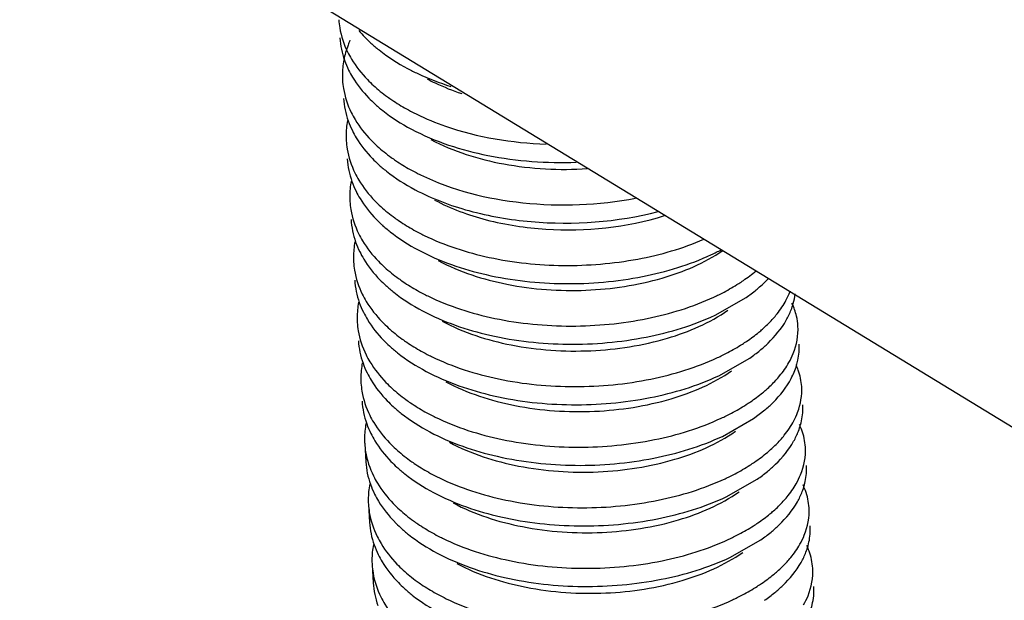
# Model space of a CAD drawing. Header units: millimetres. Extents: x -43833 to -38083, y -3638 to -2112.
# Tile 33 of 114: x -42652.32 to -42645.61, y -3226.39 to -3222.42. Entities that reach past the tile are written whole.
import ezdxf

# ---------------------------------------------------------------- set-up
doc = ezdxf.new("R2010")
doc.units = ezdxf.units.MM
doc.layers.add('02___PRT_ALL_AXES', color=7, linetype='Continuous')

msp = doc.modelspace()

# ---------------------------------------------------------------- linework, layer by layer
at = {"color": 7, "linetype": 'Continuous'}
for p, q in [((-42621.9644, -3239.5964), (-42652.3248, -3221.0743)), ((-42647.5801, -3224.4414), (-42647.3678, -3224.3204)), ((-42647.5549, -3224.8549), (-42647.3426, -3224.7339)), ((-42647.3174, -3225.1473), (-42647.2401, -3225.0881)), ((-42647.5297, -3225.2683), (-42647.3174, -3225.1473)), ((-42647.5044, -3225.6818), (-42647.2922, -3225.5608)), ((-42647.4792, -3226.0953), (-42647.2669, -3225.9743))]:
    msp.add_line(p, q, dxfattribs=at)
for centre, radius, start, end in [((-42649.5599, -3222.8049), 0.5631, 169.20982, 179.8921), ((-42649.5297, -3222.4961), 0.6138, 199.53217, 206.26699), ((-42649.5777, -3222.8041), 0.5453, 179.9664, 183.50387), ((-42649.2777, -3222.1807), 0.9382, 224.03845, 227.57468), ((-42649.2688, -3222.3034), 0.94, 224.21075, 227.57244), ((-42648.9649, -3221.7395), 1.4807, 240.8793, 243.25948), ((-42649.5347, -3223.2183), 0.5631, 169.20982, 179.8921), ((-42649.5045, -3222.9096), 0.6138, 199.53217, 206.26699), ((-42648.9356, -3221.6819), 1.5452, 243.24774, 243.88418), ((-42649.5525, -3223.2176), 0.5453, 179.9664, 183.50387), ((-42649.2524, -3222.5942), 0.9382, 224.03845, 227.57468), ((-42649.2436, -3222.7169), 0.94, 224.21075, 227.57244), ((-42648.9397, -3222.1529), 1.4807, 240.8793, 243.25948), ((-42649.5095, -3223.6318), 0.5631, 169.20982, 179.8921), ((-42649.4792, -3223.323), 0.6138, 199.53217, 206.26699), ((-42648.9104, -3222.0954), 1.5452, 243.24774, 243.88418), ((-42649.5272, -3223.631), 0.5453, 179.9664, 183.50387), ((-42649.2272, -3223.0076), 0.9382, 224.03845, 227.57468), ((-42649.2184, -3223.1303), 0.94, 224.21075, 227.57244), ((-42648.9145, -3222.5664), 1.4807, 240.8793, 243.25948), ((-42648.8851, -3222.5089), 1.5452, 243.24774, 243.88418), ((-42649.4842, -3224.0453), 0.5631, 169.20982, 179.8921), ((-42649.454, -3223.7365), 0.6138, 199.53217, 206.26699), ((-42648.2685, -3222.6031), 1.5716, 294.95714, 297.70947), ((-42649.502, -3224.0445), 0.5453, 179.9664, 183.50387), ((-42649.202, -3223.4211), 0.9382, 224.03845, 227.57468), ((-42649.1931, -3223.5438), 0.94, 224.21075, 227.57244), ((-42648.8892, -3222.9799), 1.4807, 240.8793, 243.25948), ((-42648.8599, -3222.9223), 1.5452, 243.24774, 243.88418), ((-42648.265, -3222.863), 1.6043, 294.97127, 296.28681), ((-42647.9917, -3223.4256), 1.0908, 304.88136, 309.43727), ((-42647.461, -3224.2468), 0.4302, 344.48763, 353.35707), ((-42649.459, -3224.4587), 0.5631, 169.20982, 179.8921), ((-42649.4288, -3224.15), 0.6138, 199.53217, 206.26699), ((-42647.4974, -3224.2368), 0.468, 338.89205, 344.50788), ((-42649.4768, -3224.458), 0.5453, 179.9664, 183.50387), ((-42647.4179, -3224.5404), 0.4046, 3.54345, 13.16486), ((-42649.1768, -3223.8346), 0.9382, 224.03845, 227.57468), ((-42649.1679, -3223.9573), 0.94, 224.21075, 227.57244), ((-42648.864, -3223.3933), 1.4807, 240.8793, 243.25948), ((-42648.8347, -3223.3358), 1.5452, 243.24774, 243.88418), ((-42648.2397, -3223.2765), 1.6043, 294.97127, 296.28681), ((-42647.9665, -3223.839), 1.0908, 304.88136, 309.43727), ((-42649.4338, -3224.8722), 0.5631, 169.20982, 179.8921), ((-42649.4036, -3224.5634), 0.6138, 199.53217, 206.26699), ((-42649.4516, -3224.8714), 0.5453, 179.9664, 183.50387), ((-42649.1515, -3224.248), 0.9382, 224.03845, 227.57468), ((-42649.1427, -3224.3707), 0.94, 224.21075, 227.57244), ((-42647.3789, -3225.0772), 0.3984, 359.36706, 3.50526), ((-42648.8388, -3223.8068), 1.4807, 240.8793, 243.25948), ((-42648.8095, -3223.7493), 1.5452, 243.24774, 243.88418), ((-42648.2145, -3223.69), 1.6043, 294.97127, 296.28681), ((-42649.4086, -3225.2857), 0.5631, 169.20982, 179.8921), ((-42649.3783, -3224.9769), 0.6138, 199.53217, 206.26699), ((-42647.4469, -3225.0638), 0.468, 338.89205, 344.50788), ((-42649.4263, -3225.2849), 0.5453, 179.9664, 183.50387), ((-42649.1263, -3224.6615), 0.9382, 224.03845, 227.57468), ((-42647.7184, -3224.7694), 0.7841, 317.23657, 318.1951), ((-42649.1175, -3224.7842), 0.94, 224.21075, 227.57244), ((-42647.3537, -3225.4907), 0.3984, 359.36706, 3.50526), ((-42648.8136, -3224.2203), 1.4807, 240.8793, 243.25948), ((-42648.7842, -3224.1627), 1.5452, 243.24774, 243.88418), ((-42648.1888, -3224.1044), 1.6032, 294.97141, 296.26962), ((-42647.916, -3224.666), 1.0908, 304.88136, 309.43727), ((-42649.3833, -3225.6991), 0.5631, 169.20982, 179.8921), ((-42649.3531, -3225.3904), 0.6138, 199.53217, 206.26699), ((-42647.4217, -3225.4772), 0.468, 338.89205, 344.50788), ((-42649.4011, -3225.6984), 0.5453, 179.9664, 183.50387), ((-42649.1011, -3225.075), 0.9382, 224.03845, 227.57468), ((-42649.0922, -3225.1977), 0.94, 224.21075, 227.57244), ((-42647.3285, -3225.9041), 0.3984, 359.36706, 3.50526), ((-42648.7883, -3224.6337), 1.4807, 240.8793, 243.25948), ((-42647.8908, -3225.0794), 1.0908, 304.88136, 309.43727), ((-42649.3581, -3226.1126), 0.5631, 169.20982, 179.8921), ((-42649.3279, -3225.8038), 0.6138, 199.53217, 206.26699), ((-42648.759, -3224.5762), 1.5452, 243.24774, 243.88418), ((-42648.1641, -3224.5169), 1.6043, 294.97127, 296.28681), ((-42647.3965, -3225.8907), 0.468, 338.89205, 344.50788), ((-42649.3759, -3226.1118), 0.5453, 179.9664, 183.50387), ((-42649.0759, -3225.4884), 0.9382, 224.03845, 227.57468), ((-42649.067, -3225.6111), 0.94, 224.21075, 227.57244), ((-42648.7631, -3225.0472), 1.4807, 240.8793, 243.25948), ((-42647.8656, -3225.4929), 1.0908, 304.88136, 309.43727), ((-42648.7338, -3224.9897), 1.5452, 243.24774, 243.88418), ((-42648.1388, -3224.9304), 1.6043, 294.97127, 296.28681)]:
    msp.add_arc(centre, radius, start, end, dxfattribs=at)
for points, start_tangent, end_tangent in [([(-42650.1472, -3222.424), (-42650.1409, -3222.4799), (-42650.0877, -3222.6437)], (0.061119, -0.99813), (0.441966, -0.897032)), ([(-42650.0103, -3222.4984), (-42649.9282, -3222.5838)], (0.642481, -0.766301), (0.737878, -0.674935)), ([(-42650.1397, -3222.548), (-42650.1082, -3222.7013)], (0.061119, -0.99813), (0.333622, -0.942707)), ([(-42650.071, -3222.5647), (-42650.0845, -3222.5981), (-42650.1131, -3222.6994)], (-0.400919, -0.916114), (-0.18635, -0.982483)), ([(-42649.9282, -3222.5838), (-42649.8729, -3222.6309), (-42649.6775, -3222.7575)], (0.737878, -0.674935), (0.883068, -0.469245)), ([(-42650.0877, -3222.6437), (-42650.0608, -3222.6929), (-42649.9521, -3222.8329)], (0.441966, -0.897032), (0.694832, -0.719172)), ([(-42650.0801, -3222.7678), (-42650.0529, -3222.8174), (-42649.9426, -3222.9589)], (0.441966, -0.897032), (0.697021, -0.71705)), ([(-42649.6775, -3222.7575), (-42649.6088, -3222.7918), (-42649.383, -3222.8792)], (0.883068, -0.469245), (0.953839, -0.300319)), ([(-42650.122, -3222.8374), (-42650.1157, -3222.8934), (-42650.0625, -3223.0572)], (0.061119, -0.99813), (0.441966, -0.897032)), ([(-42649.544, -3222.8284), (-42649.4888, -3222.8562), (-42649.3089, -3222.9282)], (0.882869, -0.469619), (0.948617, -0.316428)), ([(-42649.9106, -3222.8732), (-42649.8153, -3222.9506)], (0.737878, -0.674935), (0.810027, -0.586392)), ([(-42650.1144, -3222.9615), (-42650.0829, -3223.1148)], (0.061119, -0.99813), (0.333622, -0.942707)), ([(-42649.8153, -3222.9506), (-42649.7846, -3222.9721), (-42649.6855, -3223.033)], (0.810027, -0.586392), (0.873485, -0.486851)), ([(-42650.0625, -3223.0572), (-42650.0356, -3223.1063), (-42649.9268, -3223.2463)], (0.441966, -0.897032), (0.694832, -0.719172)), ([(-42649.903, -3222.9973), (-42649.8477, -3223.0443), (-42649.6523, -3223.171)], (0.737878, -0.674935), (0.883068, -0.469245)), ([(-42649.6158, -3223.0694), (-42649.4194, -3223.1508), (-42648.7331, -3223.2732)], (0.897898, -0.440204), (0.999374, -0.035366)), ([(-42650.0549, -3223.1812), (-42650.0277, -3223.2309), (-42649.9174, -3223.3723)], (0.441966, -0.897032), (0.697021, -0.71705)), ([(-42649.6523, -3223.171), (-42649.13, -3223.3507), (-42648.527, -3223.3969)], (0.883068, -0.469245), (0.999259, 0.038481)), ([(-42650.0968, -3223.2509), (-42650.0905, -3223.3069), (-42650.0372, -3223.4706)], (0.061119, -0.99813), (0.441966, -0.897032)), ([(-42649.5188, -3223.2419), (-42649.0217, -3223.4086), (-42648.4516, -3223.4404)], (0.883078, -0.469225), (0.997804, 0.066238)), ([(-42649.8853, -3223.2867), (-42649.7901, -3223.364)], (0.737878, -0.674935), (0.810027, -0.586392)), ([(-42650.0892, -3223.375), (-42650.0577, -3223.5283)], (0.061119, -0.99813), (0.333622, -0.942707)), ([(-42649.7901, -3223.364), (-42649.7593, -3223.3856), (-42649.6603, -3223.4464)], (0.810027, -0.586392), (0.873485, -0.486851)), ([(-42649.8778, -3223.4107), (-42649.8225, -3223.4578), (-42649.6271, -3223.5844)], (0.737878, -0.674935), (0.883068, -0.469245)), ([(-42650.0372, -3223.4706), (-42650.0103, -3223.5198), (-42649.9016, -3223.6598)], (0.441966, -0.897032), (0.694832, -0.719172)), ([(-42649.5906, -3223.4829), (-42648.8923, -3223.6736), (-42648.1219, -3223.6425)], (0.897898, -0.440204), (0.982172, 0.187984)), ([(-42650.0297, -3223.5947), (-42650.0024, -3223.6444), (-42649.8921, -3223.7858)], (0.441966, -0.897032), (0.697021, -0.71705)), ([(-42649.6271, -3223.5844), (-42649.2594, -3223.7277), (-42648.8353, -3223.8025), (-42647.9673, -3223.7335)], (0.883068, -0.469245), (0.96806, 0.250717)), ([(-42649.4935, -3223.6554), (-42649.141, -3223.79), (-42648.7346, -3223.8542), (-42647.9241, -3223.7617)], (0.882927, -0.469511), (0.95338, 0.301772)), ([(-42650.0716, -3223.6644), (-42650.0652, -3223.7203), (-42650.012, -3223.8841)], (0.061119, -0.99813), (0.441966, -0.897032)), ([(-42649.8601, -3223.7002), (-42649.7648, -3223.7775)], (0.737878, -0.674935), (0.810027, -0.586392)), ([(-42650.064, -3223.7884), (-42650.0325, -3223.9417)], (0.061119, -0.99813), (0.333622, -0.942707)), ([(-42649.7648, -3223.7775), (-42649.7341, -3223.799), (-42649.635, -3223.8599)], (0.810027, -0.586392), (0.873485, -0.486851)), ([(-42649.8525, -3223.8242), (-42649.7973, -3223.8712), (-42649.6018, -3223.9979)], (0.737878, -0.674935), (0.883068, -0.469245)), ([(-42650.012, -3223.8841), (-42649.9851, -3223.9333), (-42649.8764, -3224.0733)], (0.441966, -0.897032), (0.694832, -0.719172)), ([(-42649.5653, -3223.8963), (-42649.1214, -3224.0465), (-42648.6156, -3224.1017), (-42648.1073, -3224.058), (-42647.6556, -3223.9231)], (0.897898, -0.440204), (0.917876, 0.396868)), ([(-42649.6018, -3223.9979), (-42649.1419, -3224.1643), (-42648.6096, -3224.2257), (-42648.0742, -3224.1771), (-42647.6053, -3224.028)], (0.883068, -0.469245), (0.90649, 0.422228)), ([(-42650.0044, -3224.0082), (-42649.9772, -3224.0578), (-42649.8669, -3224.1993)], (0.441966, -0.897032), (0.697021, -0.71705)), ([(-42649.4683, -3224.0688), (-42648.9997, -3224.23), (-42648.4606, -3224.2705), (-42647.9409, -3224.1879), (-42647.5272, -3224.0007)], (0.882901, -0.46956), (0.826173, 0.563417)), ([(-42650.0463, -3224.0778), (-42650.04, -3224.1338), (-42649.9868, -3224.2976)], (0.061119, -0.99813), (0.441966, -0.897032)), ([(-42649.8349, -3224.1136), (-42649.7396, -3224.191)], (0.737878, -0.674935), (0.810027, -0.586392)), ([(-42649.7396, -3224.191), (-42649.7089, -3224.2125), (-42649.6098, -3224.2734)], (0.810027, -0.586392), (0.873485, -0.486851)), ([(-42647.4183, -3224.225), (-42647.3869, -3224.2042), (-42647.3005, -3224.1391)], (0.842895, 0.538078), (0.766744, 0.641953)), ([(-42647.2988, -3224.268), (-42647.2757, -3224.2484), (-42647.2131, -3224.1879)], (0.771613, 0.636092), (0.681999, 0.731353)), ([(-42650.0388, -3224.2019), (-42650.0073, -3224.3552)], (0.061119, -0.99813), (0.333622, -0.942707)), ([(-42649.8273, -3224.2377), (-42649.772, -3224.2847), (-42649.5766, -3224.4113)], (0.737878, -0.674935), (0.883068, -0.469245)), ([(-42647.5545, -3224.3014), (-42647.5187, -3224.2832), (-42647.4183, -3224.225)], (0.896557, 0.442929), (0.842895, 0.538078)), ([(-42649.9868, -3224.2976), (-42649.9599, -3224.3467), (-42649.8512, -3224.4867)], (0.441966, -0.897032), (0.694832, -0.719172)), ([(-42649.5401, -3224.3098), (-42649.0831, -3224.4628), (-42648.5625, -3224.5153), (-42648.0427, -3224.4637), (-42647.5877, -3224.3174)], (0.897898, -0.440204), (0.90649, 0.422228)), ([(-42647.1017, -3224.3513), (-42647.0661, -3224.2751)], (0.493389, 0.869809), (0.346745, 0.937959)), ([(-42647.1898, -3224.4712), (-42647.1644, -3224.4418), (-42647.1017, -3224.3513)], (0.674272, 0.738483), (0.493389, 0.869809)), ([(-42647.0239, -3224.4482), (-42647.055, -3224.3601)], (-0.22741, 0.973799), (-0.429676, 0.902983)), ([(-42649.9792, -3224.4216), (-42649.952, -3224.4713), (-42649.8417, -3224.6127)], (0.441966, -0.897032), (0.697021, -0.71705)), ([(-42649.5766, -3224.4113), (-42649.1167, -3224.5778), (-42648.5843, -3224.6391), (-42648.0489, -3224.5906), (-42647.5801, -3224.4414)], (0.883068, -0.469245), (0.90649, 0.422228)), ([(-42649.4431, -3224.4823), (-42648.9705, -3224.6443), (-42648.427, -3224.6836), (-42647.9046, -3224.5982), (-42647.4918, -3224.4071)], (0.88307, -0.469241), (0.819271, 0.573407)), ([(-42647.0941, -3224.4754), (-42647.0608, -3224.4054)], (0.493389, 0.869809), (0.35956, 0.933122)), ([(-42650.0211, -3224.4913), (-42650.0148, -3224.5473), (-42649.9616, -3224.711)], (0.061119, -0.99813), (0.441966, -0.897032)), ([(-42649.8097, -3224.5271), (-42649.7144, -3224.6044)], (0.737878, -0.674935), (0.810027, -0.586392)), ([(-42647.2811, -3224.5575), (-42647.2564, -3224.5364), (-42647.1898, -3224.4712)], (0.771613, 0.636092), (0.674272, 0.738483)), ([(-42647.2735, -3224.6815), (-42647.2184, -3224.6323), (-42647.0941, -3224.4754)], (0.771613, 0.636092), (0.493389, 0.869809)), ([(-42647.0764, -3224.7648), (-42647.0464, -3224.7031), (-42647.0141, -3224.5154)], (0.493389, 0.869809), (-0.061157, 0.998128)), ([(-42647.393, -3224.6384), (-42647.3633, -3224.6189), (-42647.2811, -3224.5575)], (0.842895, 0.538078), (0.771613, 0.636092)), ([(-42650.0135, -3224.6153), (-42649.982, -3224.7687)], (0.061119, -0.99813), (0.333622, -0.942707)), ([(-42649.8021, -3224.6511), (-42649.7468, -3224.6982), (-42649.5514, -3224.8248)], (0.737878, -0.674935), (0.883068, -0.469245)), ([(-42649.7144, -3224.6044), (-42649.6837, -3224.626), (-42649.5846, -3224.6868)], (0.810027, -0.586392), (0.873485, -0.486851)), ([(-42647.5292, -3224.7149), (-42647.4935, -3224.6967), (-42647.393, -3224.6384)], (0.896557, 0.442929), (0.842895, 0.538078)), ([(-42647.0237, -3224.7839), (-42647.0146, -3224.7478), (-42647.0065, -3224.6394)], (0.285148, 0.958484), (-0.0606, 0.998162)), ([(-42649.9616, -3224.711), (-42649.9347, -3224.7602), (-42649.8259, -3224.9002)], (0.441966, -0.897032), (0.694832, -0.719172)), ([(-42649.5149, -3224.7233), (-42649.0579, -3224.8762), (-42648.5373, -3224.9287), (-42648.0175, -3224.8772), (-42647.5624, -3224.7308)], (0.897898, -0.440204), (0.90649, 0.422228)), ([(-42647.1646, -3224.8846), (-42647.1391, -3224.8553), (-42647.0764, -3224.7648)], (0.674272, 0.738483), (0.493389, 0.869809)), ([(-42647.0605, -3224.8735), (-42647.0237, -3224.7839)], (0.465822, 0.884878), (0.285148, 0.958484)), ([(-42646.9888, -3224.9288), (-42647.0117, -3224.8172), (-42647.0263, -3224.7809)], (-0.0606, 0.998162), (-0.413976, 0.910288)), ([(-42649.954, -3224.8351), (-42649.9268, -3224.8848), (-42649.8165, -3225.0262)], (0.441966, -0.897032), (0.697021, -0.71705)), ([(-42649.5514, -3224.8248), (-42649.0915, -3224.9913), (-42648.5591, -3225.0526), (-42648.0237, -3225.004), (-42647.5549, -3224.8549)], (0.883068, -0.469245), (0.90649, 0.422228)), ([(-42649.4179, -3224.8958), (-42648.9453, -3225.0578), (-42648.4018, -3225.0971), (-42647.8794, -3225.0116), (-42647.4666, -3224.8206)], (0.882896, -0.469569), (0.819503, 0.573075)), ([(-42649.9959, -3224.9048), (-42649.9896, -3224.9607), (-42649.9363, -3225.1245)], (0.061119, -0.99813), (0.441966, -0.897032)), ([(-42647.2559, -3224.9709), (-42647.2312, -3224.9499), (-42647.1646, -3224.8846)], (0.771613, 0.636092), (0.674272, 0.738483)), ([(-42647.2401, -3225.0881), (-42647.1841, -3225.0369), (-42647.0605, -3224.8735)], (0.764829, 0.644233), (0.465822, 0.884878)), ([(-42647.0428, -3225.1629), (-42647.0167, -3225.1049), (-42646.9888, -3224.9288)], (0.465822, 0.884878), (-0.0606, 0.998162)), ([(-42649.7844, -3224.9405), (-42649.6892, -3225.0179)], (0.737878, -0.674935), (0.810027, -0.586392)), ([(-42647.3678, -3225.0519), (-42647.3381, -3225.0323), (-42647.2559, -3224.9709)], (0.842895, 0.538078), (0.771613, 0.636092)), ([(-42649.9883, -3225.0288), (-42649.9568, -3225.1821)], (0.061119, -0.99813), (0.333622, -0.942707)), ([(-42649.7769, -3225.0646), (-42649.7216, -3225.1116), (-42649.5262, -3225.2383)], (0.737878, -0.674935), (0.883068, -0.469245)), ([(-42649.6892, -3225.0179), (-42649.6584, -3225.0394), (-42649.5594, -3225.1003)], (0.810027, -0.586392), (0.873485, -0.486851)), ([(-42647.504, -3225.1284), (-42647.4683, -3225.1101), (-42647.3678, -3225.0519)], (0.896557, 0.442929), (0.842895, 0.538078)), ([(-42649.9363, -3225.1245), (-42649.9094, -3225.1737), (-42649.8007, -3225.3137)], (0.441966, -0.897032), (0.694832, -0.719172)), ([(-42649.4897, -3225.1367), (-42649.0326, -3225.2897), (-42648.5121, -3225.3422), (-42647.9923, -3225.2907), (-42647.5372, -3225.1443)], (0.897898, -0.440204), (0.90649, 0.422228)), ([(-42646.996, -3225.1888), (-42646.9805, -3225.0816)], (0.266464, 0.963845), (0.011054, 0.999939)), ([(-42647.1339, -3225.2921), (-42647.1072, -3225.2605), (-42647.0428, -3225.1629)], (0.666568, 0.745444), (0.465822, 0.884878)), ([(-42646.9636, -3225.3423), (-42646.9885, -3225.2251), (-42647.0045, -3225.1871)], (-0.061157, 0.998128), (-0.429676, 0.902983)), ([(-42649.9288, -3225.2485), (-42649.9015, -3225.2982), (-42649.7912, -3225.4397)], (0.441966, -0.897032), (0.697021, -0.71705)), ([(-42649.5262, -3225.2383), (-42649.0663, -3225.4047), (-42648.5339, -3225.4661), (-42647.9985, -3225.4175), (-42647.5297, -3225.2683)], (0.883068, -0.469245), (0.90649, 0.422228)), ([(-42649.3927, -3225.3092), (-42648.92, -3225.4712), (-42648.3766, -3225.5105), (-42647.8542, -3225.4251), (-42647.4414, -3225.2341)], (0.882954, -0.469459), (0.81925, 0.573436)), ([(-42647.0436, -3225.3023), (-42647.0104, -3225.2323)], (0.493389, 0.869809), (0.35956, 0.933122)), ([(-42649.9707, -3225.3182), (-42649.9643, -3225.3742), (-42649.9111, -3225.538)], (0.061119, -0.99813), (0.441966, -0.897032)), ([(-42647.2231, -3225.5084), (-42647.1679, -3225.4593), (-42647.0436, -3225.3023)], (0.771613, 0.636092), (0.493389, 0.869809)), ([(-42647.2225, -3225.3776), (-42647.2011, -3225.359), (-42647.1428, -3225.3018)], (0.764829, 0.644233), (0.678945, 0.734189)), ([(-42647.026, -3225.5917), (-42646.996, -3225.53), (-42646.9636, -3225.3423)], (0.493389, 0.869809), (-0.061157, 0.998128)), ([(-42649.7592, -3225.354), (-42649.6639, -3225.4314)], (0.737878, -0.674935), (0.810027, -0.586392)), ([(-42647.3425, -3225.4653), (-42647.3105, -3225.4442), (-42647.2225, -3225.3776)], (0.842855, 0.538141), (0.764829, 0.644233)), ([(-42649.9631, -3225.4423), (-42649.9316, -3225.5956)], (0.061119, -0.99813), (0.333622, -0.942707)), ([(-42649.6639, -3225.4314), (-42649.6332, -3225.4529), (-42649.5341, -3225.5138)], (0.810027, -0.586392), (0.873485, -0.486851)), ([(-42647.4792, -3225.5421), (-42647.4434, -3225.5238), (-42647.3425, -3225.4653)], (0.896691, 0.442658), (0.842855, 0.538141)), ([(-42649.9111, -3225.538), (-42649.8842, -3225.5871), (-42649.7755, -3225.7271)], (0.441966, -0.897032), (0.694832, -0.719172)), ([(-42649.7516, -3225.4781), (-42649.6964, -3225.5251), (-42649.5009, -3225.6517)], (0.737878, -0.674935), (0.883068, -0.469245)), ([(-42646.9708, -3225.6022), (-42646.9553, -3225.4951)], (0.266464, 0.963845), (0.011054, 0.999939)), ([(-42649.4644, -3225.5502), (-42649.0074, -3225.7032), (-42648.4869, -3225.7557), (-42647.967, -3225.7041), (-42647.512, -3225.5578)], (0.897898, -0.440204), (0.90649, 0.422228)), ([(-42647.1141, -3225.7116), (-42647.0887, -3225.6822), (-42647.026, -3225.5917)], (0.674272, 0.738483), (0.493389, 0.869809)), ([(-42646.9384, -3225.7557), (-42646.9633, -3225.6386), (-42646.9793, -3225.6005)], (-0.061157, 0.998128), (-0.429676, 0.902983)), ([(-42649.9035, -3225.662), (-42649.8763, -3225.7117), (-42649.766, -3225.8531)], (0.441966, -0.897032), (0.697021, -0.71705)), ([(-42649.5009, -3225.6517), (-42649.041, -3225.8182), (-42648.5087, -3225.8795), (-42647.9733, -3225.831), (-42647.5044, -3225.6818)], (0.883068, -0.469245), (0.90649, 0.422228)), ([(-42649.3674, -3225.7227), (-42648.8948, -3225.8847), (-42648.3513, -3225.924), (-42647.829, -3225.8386), (-42647.4162, -3225.6475)], (0.88305, -0.469279), (0.819317, 0.573341)), ([(-42647.0184, -3225.7157), (-42646.9852, -3225.6458)], (0.493389, 0.869809), (0.35956, 0.933122)), ([(-42649.9454, -3225.7317), (-42649.9391, -3225.7877), (-42649.8859, -3225.9514)], (0.061119, -0.99813), (0.441966, -0.897032)), ([(-42647.2054, -3225.7978), (-42647.1807, -3225.7768), (-42647.1141, -3225.7116)], (0.771613, 0.636092), (0.674272, 0.738483)), ([(-42647.1979, -3225.9219), (-42647.1427, -3225.8727), (-42647.0184, -3225.7157)], (0.771613, 0.636092), (0.493389, 0.869809)), ([(-42649.734, -3225.7675), (-42649.6387, -3225.8448)], (0.737878, -0.674935), (0.810027, -0.586392)), ([(-42647.3174, -3225.8788), (-42647.2876, -3225.8592), (-42647.2054, -3225.7978)], (0.842895, 0.538078), (0.771613, 0.636092)), ([(-42647.0008, -3226.0052), (-42646.9708, -3225.9435), (-42646.9384, -3225.7557)], (0.493389, 0.869809), (-0.061157, 0.998128)), ([(-42649.9379, -3225.8557), (-42649.9064, -3226.0091)], (0.061119, -0.99813), (0.333622, -0.942707)), ([(-42649.6387, -3225.8448), (-42649.608, -3225.8664), (-42649.5089, -3225.9272)], (0.810027, -0.586392), (0.873485, -0.486851)), ([(-42647.4536, -3225.9553), (-42647.4178, -3225.9371), (-42647.3174, -3225.8788)], (0.896557, 0.442929), (0.842895, 0.538078)), ([(-42649.7264, -3225.8915), (-42649.6711, -3225.9386), (-42649.4757, -3226.0652)], (0.737878, -0.674935), (0.883068, -0.469245)), ([(-42646.9455, -3226.0157), (-42646.9301, -3225.9085)], (0.266464, 0.963845), (0.011054, 0.999939)), ([(-42649.8859, -3225.9514), (-42649.859, -3226.0006), (-42649.7503, -3226.1406)], (0.441966, -0.897032), (0.694832, -0.719172)), ([(-42649.4392, -3225.9637), (-42648.9822, -3226.1166), (-42648.4616, -3226.1691), (-42647.9418, -3226.1176), (-42647.4868, -3225.9712)], (0.897898, -0.440204), (0.90649, 0.422228)), ([(-42647.0889, -3226.125), (-42647.0635, -3226.0957), (-42647.0008, -3226.0052)], (0.674272, 0.738483), (0.493389, 0.869809)), ([(-42646.9132, -3226.1692), (-42646.938, -3226.052), (-42646.9541, -3226.014)], (-0.061157, 0.998128), (-0.429676, 0.902983)), ([(-42649.8783, -3226.0755), (-42649.8511, -3226.1252), (-42649.7408, -3226.2666)], (0.441966, -0.897032), (0.697021, -0.71705)), ([(-42649.4757, -3226.0652), (-42649.0158, -3226.2317), (-42648.4834, -3226.293), (-42647.948, -3226.2444), (-42647.4792, -3226.0953)], (0.883068, -0.469245), (0.90649, 0.422228)), ([(-42649.3422, -3226.1362), (-42648.8696, -3226.2982), (-42648.3261, -3226.3375), (-42647.8038, -3226.252), (-42647.3909, -3226.061)], (0.882872, -0.469614), (0.819506, 0.573071)), ([(-42646.9932, -3226.1292), (-42646.9599, -3226.0592)], (0.493389, 0.869809), (0.35956, 0.933122)), ([(-42649.9202, -3226.1452), (-42649.9139, -3226.2011), (-42649.8607, -3226.3649)], (0.061119, -0.99813), (0.441966, -0.897032)), ([(-42647.1802, -3226.2113), (-42647.1555, -3226.1903), (-42647.0889, -3226.125)], (0.771613, 0.636092), (0.674272, 0.738483)), ([(-42647.1726, -3226.3354), (-42647.1175, -3226.2862), (-42646.9932, -3226.1292)], (0.771613, 0.636092), (0.493389, 0.869809)), ([(-42649.7088, -3226.1809), (-42649.6135, -3226.2583)], (0.737878, -0.674935), (0.810027, -0.586392)), ([(-42647.2921, -3226.2923), (-42647.2624, -3226.2727), (-42647.1802, -3226.2113)], (0.842895, 0.538078), (0.771613, 0.636092)), ([(-42646.9755, -3226.4186), (-42646.9455, -3226.3569), (-42646.9132, -3226.1692)], (0.493389, 0.869809), (-0.061157, 0.998128)), ([(-42649.9126, -3226.2692), (-42649.8811, -3226.4225)], (0.061119, -0.99813), (0.333622, -0.942707)), ([(-42649.6135, -3226.2583), (-42649.5828, -3226.2798), (-42649.4837, -3226.3407)], (0.810027, -0.586392), (0.873485, -0.486851)), ([(-42649.7012, -3226.305), (-42649.6459, -3226.352), (-42649.4505, -3226.4787)], (0.737878, -0.674935), (0.883068, -0.469245)), ([(-42647.4283, -3226.3688), (-42647.3926, -3226.3505), (-42647.2921, -3226.2923)], (0.896557, 0.442929), (0.842895, 0.538078)), ([(-42646.9304, -3226.4611), (-42646.9176, -3226.4192), (-42646.9056, -3226.2933)], (0.336276, 0.941763), (-0.060785, 0.998151)), ([(-42649.8607, -3226.3649), (-42649.8338, -3226.4141), (-42649.725, -3226.5541)], (0.441966, -0.897032), (0.694832, -0.719172)), ([(-42649.414, -3226.3771), (-42648.957, -3226.5301), (-42648.4364, -3226.5826), (-42647.9166, -3226.5311), (-42647.4615, -3226.3847)], (0.897898, -0.440204), (0.90649, 0.422228))]:
    msp.add_spline(points, degree=3, dxfattribs=dict(at, start_tangent=start_tangent, end_tangent=end_tangent))
at = {"layer": '02___PRT_ALL_AXES', "color": 7, "linetype": 'Continuous'}
for p, q in [((-42649.9707, -3225.3182), (-42649.9631, -3225.4423)), ((-42649.9454, -3225.7317), (-42649.9379, -3225.8557)), ((-42649.9202, -3226.1452), (-42649.9126, -3226.2692))]:
    msp.add_line(p, q, dxfattribs=at)

doc.saveas('drawing.dxf')
